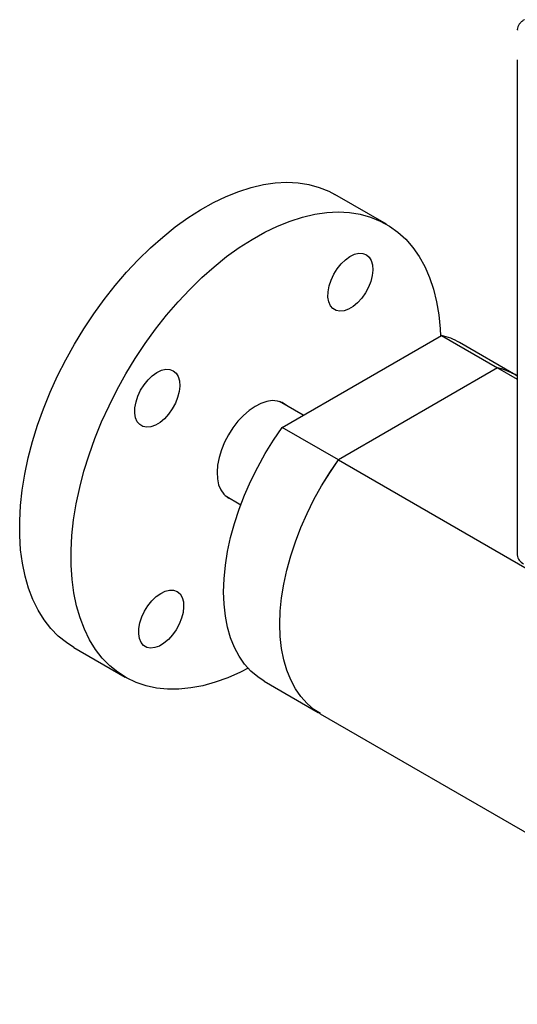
# Model space of a CAD drawing. Header units: inches. Extents: x 3.5 to 30.6, y 2.3 to 18.7.
# Tile 5 of 6: x 25 to 27.1, y 14 to 18.3. Entities that reach past the tile are written whole.
import ezdxf

# ---------------------------------------------------------------- set-up
doc = ezdxf.new("R2010")
doc.units = ezdxf.units.IN
doc.header["$MEASUREMENT"] = 0

msp = doc.modelspace()

# ---------------------------------------------------------------- linework, layer by layer
at = {"color": 7, "linetype": 'Continuous', "lineweight": 25}
for p, q in [((27.1155, 18.1153), (27.1155, 15.9719)), ((26.5484, 17.4037), (26.3257, 17.5323)), ((26.0971, 16.5242), (26.7866, 16.9223)), ((26.7866, 16.9223), (27.0302, 16.7817)), ((27.1087, 16.7507), (26.8651, 16.8913)), ((27.0301, 16.7815), (26.3406, 16.3834)), ((27.0302, 16.7817), (26.3407, 16.3836)), ((27.0301, 16.7815), (27.1155, 16.7322)), ((27.1155, 16.7465), (27.1086, 16.7505)), ((26.1878, 16.5766), (26.0849, 16.6359)), ((26.3407, 16.3836), (26.0971, 16.5242)), ((26.3406, 16.3834), (28.5203, 15.1251)), ((25.8497, 16.2285), (25.9177, 16.1893)), ((25.1939, 15.5717), (25.4166, 15.4432)), ((26.0187, 15.4252), (26.2531, 15.2898)), ((26.2622, 15.2844), (28.4419, 14.0261))]:
    msp.add_line(p, q, dxfattribs=at)
at = {"color": 7, "linetype": 'Continuous', "lineweight": 25, "flags": 128}
for points in [[(25.7437, 17.4667), (25.7989, 17.4977), (25.854, 17.5242), (25.9086, 17.546), (25.9625, 17.5631), (26.0154, 17.5754), (26.0671, 17.5828), (26.1174, 17.5853), (26.166, 17.5829), (26.2126, 17.5755), (26.257, 17.5633), (26.2991, 17.5463), (26.3257, 17.5323)], [(25.1939, 15.5717), (25.1623, 15.5922), (25.127, 15.6208), (25.0947, 15.654), (25.0656, 15.6914), (25.0397, 15.7329), (25.0174, 15.7783), (24.9985, 15.8274), (24.9833, 15.8799), (24.9718, 15.9357), (24.964, 15.9943), (24.96, 16.0557), (24.9599, 16.1194), (24.9635, 16.1852), (24.971, 16.2527), (24.9822, 16.3216), (24.9971, 16.3917), (25.0156, 16.4625), (25.0377, 16.5337), (25.0632, 16.605), (25.0921, 16.6761), (25.1241, 16.7466), (25.1592, 16.8161), (25.1971, 16.8844), (25.2377, 16.9511), (25.2808, 17.0159), (25.3262, 17.0785), (25.3737, 17.1386), (25.4229, 17.1959), (25.4738, 17.2501), (25.5261, 17.301), (25.5795, 17.3483), (25.6337, 17.3919), (25.6885, 17.4314), (25.7437, 17.4667)], [(25.9664, 17.3382), (26.0216, 17.3691), (26.0767, 17.3956), (26.1313, 17.4174), (26.1852, 17.4345), (26.2381, 17.4468), (26.2899, 17.4542), (26.3401, 17.4567), (26.3887, 17.4543), (26.4353, 17.4469), (26.4797, 17.4347), (26.5218, 17.4177), (26.5613, 17.3959), (26.5981, 17.3695), (26.6319, 17.3386), (26.6627, 17.3033), (26.6901, 17.2638), (26.7143, 17.2203), (26.7349, 17.1731), (26.7519, 17.1222), (26.7653, 17.068), (26.775, 17.0108), (26.7808, 16.9507), (26.7823, 16.9198)], [(25.9496, 15.481), (25.9159, 15.4639), (25.861, 15.4398), (25.8067, 15.4203), (25.7533, 15.4056), (25.7009, 15.3957), (25.6499, 15.3908), (25.6005, 15.3907), (25.5529, 15.3956), (25.5073, 15.4054), (25.464, 15.4201), (25.4232, 15.4395), (25.385, 15.4636), (25.3497, 15.4923), (25.3174, 15.5254), (25.2883, 15.5628), (25.2625, 15.6043), (25.2401, 15.6497), (25.2212, 15.6988), (25.206, 15.7513), (25.1945, 15.8071), (25.1867, 15.8658), (25.1827, 15.9271), (25.1826, 15.9908), (25.1862, 16.0566), (25.1937, 16.1241), (25.2049, 16.1931), (25.2198, 16.2631), (25.2383, 16.3339), (25.2604, 16.4051), (25.286, 16.4765), (25.3148, 16.5475), (25.3468, 16.618), (25.3819, 16.6876), (25.4198, 16.7558), (25.4604, 16.8225), (25.5035, 16.8874), (25.5489, 16.9499), (25.5964, 17.01), (25.6457, 17.0673), (25.6965, 17.1215), (25.7488, 17.1724), (25.8022, 17.2198), (25.8564, 17.2633), (25.9112, 17.3028), (25.9664, 17.3382)], [(26.3904, 17.264), (26.41, 17.2735), (26.4289, 17.2781), (26.4464, 17.2775), (26.4616, 17.2718), (26.474, 17.2612), (26.483, 17.2462), (26.4883, 17.2274), (26.4897, 17.2055), (26.4871, 17.1814), (26.4806, 17.1562), (26.4706, 17.1308), (26.4573, 17.1063), (26.4413, 17.0837), (26.4234, 17.064), (26.4041, 17.0478), (26.3844, 17.036), (26.365, 17.0289), (26.3468, 17.0269), (26.3304, 17.0301), (26.3165, 17.0383), (26.3057, 17.0511), (26.2985, 17.0681), (26.2951, 17.0886), (26.2957, 17.1117), (26.3003, 17.1365), (26.3086, 17.1619), (26.3204, 17.187), (26.3351, 17.2107), (26.3521, 17.2319), (26.3708, 17.25), (26.3904, 17.264)], [(25.5539, 16.7617), (25.5736, 16.7712), (25.5925, 16.7757), (25.6099, 16.7751), (25.6251, 16.7695), (25.6375, 16.7589), (25.6465, 16.7439), (25.6519, 16.725), (25.6533, 16.7031), (25.6507, 16.6791), (25.6442, 16.6538), (25.6341, 16.6284), (25.6208, 16.6039), (25.6049, 16.5814), (25.5869, 16.5616), (25.5677, 16.5455), (25.548, 16.5336), (25.5286, 16.5266), (25.5103, 16.5246), (25.4939, 16.5277), (25.48, 16.5359), (25.4693, 16.5488), (25.4621, 16.5658), (25.4587, 16.5863), (25.4593, 16.6094), (25.4638, 16.6341), (25.4722, 16.6596), (25.4839, 16.6846), (25.4986, 16.7083), (25.5157, 16.7296), (25.5343, 16.7476), (25.5539, 16.7617)], [(26.1154, 16.6184), (26.1139, 16.6197), (26.0964, 16.6314), (26.0762, 16.6382), (26.0539, 16.6399), (26.0299, 16.6366), (26.0048, 16.6282), (25.9792, 16.6151)], [(25.9792, 16.6151), (25.9536, 16.5975), (25.9287, 16.5758), (25.9051, 16.5505), (25.8833, 16.5223), (25.8638, 16.4917), (25.8471, 16.4595), (25.8336, 16.4265), (25.8236, 16.3934), (25.8173, 16.3611), (25.8148, 16.3301), (25.8163, 16.3014), (25.8217, 16.2755), (25.8309, 16.2531), (25.8436, 16.2347), (25.8596, 16.2207), (25.8785, 16.2115), (25.8802, 16.2109)], [(26.0187, 15.4252), (25.991, 15.4434), (25.9611, 15.4691), (25.9342, 15.4991), (25.9106, 15.5333), (25.8903, 15.5715), (25.8735, 15.6134), (25.8604, 15.6588), (25.8509, 15.7073), (25.8452, 15.7588), (25.8433, 15.8127), (25.8452, 15.8689), (25.8509, 15.9269), (25.8604, 15.9864), (25.8735, 16.0469), (25.8903, 16.1082), (25.9106, 16.1698), (25.9342, 16.2313), (25.9611, 16.2923), (25.991, 16.3525), (26.0238, 16.4115), (26.0592, 16.4688), (26.0971, 16.5242)], [(26.2622, 15.2844), (26.2345, 15.3026), (26.2046, 15.3283), (26.1777, 15.3583), (26.1541, 15.3925), (26.1338, 15.4307), (26.117, 15.4726), (26.1039, 15.518), (26.0944, 15.5666), (26.0887, 15.618), (26.0868, 15.6719), (26.0887, 15.7281), (26.0944, 15.7861), (26.1039, 15.8456), (26.117, 15.9061), (26.1338, 15.9674), (26.1541, 16.029), (26.1777, 16.0905), (26.2046, 16.1515), (26.2345, 16.2117), (26.2673, 16.2707), (26.3027, 16.328), (26.3406, 16.3834)], [(26.2623, 15.2846), (26.2346, 15.3028), (26.2047, 15.3284), (26.1778, 15.3585), (26.1542, 15.3927), (26.1339, 15.4309), (26.1171, 15.4728), (26.104, 15.5182), (26.0945, 15.5667), (26.0888, 15.6181), (26.0869, 15.6721), (26.0888, 15.7283), (26.0945, 15.7863), (26.104, 15.8457), (26.1171, 15.9063), (26.1339, 15.9676), (26.1542, 16.0291), (26.1778, 16.0907), (26.2047, 16.1517), (26.2346, 16.2119), (26.2674, 16.2709), (26.3028, 16.3282), (26.3407, 16.3836)], [(25.5708, 15.8055), (25.5904, 15.815), (25.6094, 15.8196), (25.6268, 15.819), (25.642, 15.8133), (25.6544, 15.8027), (25.6634, 15.7877), (25.6688, 15.7689), (25.6701, 15.747), (25.6676, 15.7229), (25.6611, 15.6977), (25.651, 15.6723), (25.6377, 15.6478), (25.6218, 15.6252), (25.6038, 15.6054), (25.5846, 15.5893), (25.5649, 15.5775), (25.5455, 15.5704), (25.5272, 15.5684), (25.5108, 15.5716), (25.4969, 15.5797), (25.4862, 15.5926), (25.4789, 15.6096), (25.4756, 15.6301), (25.4762, 15.6532), (25.4807, 15.678), (25.489, 15.7034), (25.5008, 15.7285), (25.5155, 15.7521), (25.5325, 15.7734), (25.5512, 15.7915), (25.5708, 15.8055)]]:
    msp.add_lwpolyline(points, dxfattribs=at)
at = {"color": 7, "linetype": 'Continuous', "lineweight": 25}
for centre, radius, start, end in [((26.7212, 16.6416), 0.2882, 60.0573, 76.8818), ((26.9647, 16.5008), 0.2882, 60.0573, 76.8818), ((26.965, 16.5015), 0.2877, 58.4576, 76.891), ((27.1625, 15.9766), 0.0473, 185.6948, 245.6253)]:
    msp.add_arc(centre, radius, start, end, dxfattribs=at)
msp.add_open_spline([(27.1464, 18.2894), (27.1451, 18.2887), (27.1398, 18.2859), (27.1321, 18.2796), (27.1234, 18.2701), (27.1178, 18.2589), (27.115, 18.2498), (27.1157, 18.2448), (27.1158, 18.244)], degree=3, knots=[0, 0, 0, 0, 0.065027, 0.279699, 0.499658, 0.724617, 0.95842, 1, 1, 1, 1], dxfattribs=at)

doc.saveas('drawing.dxf')
